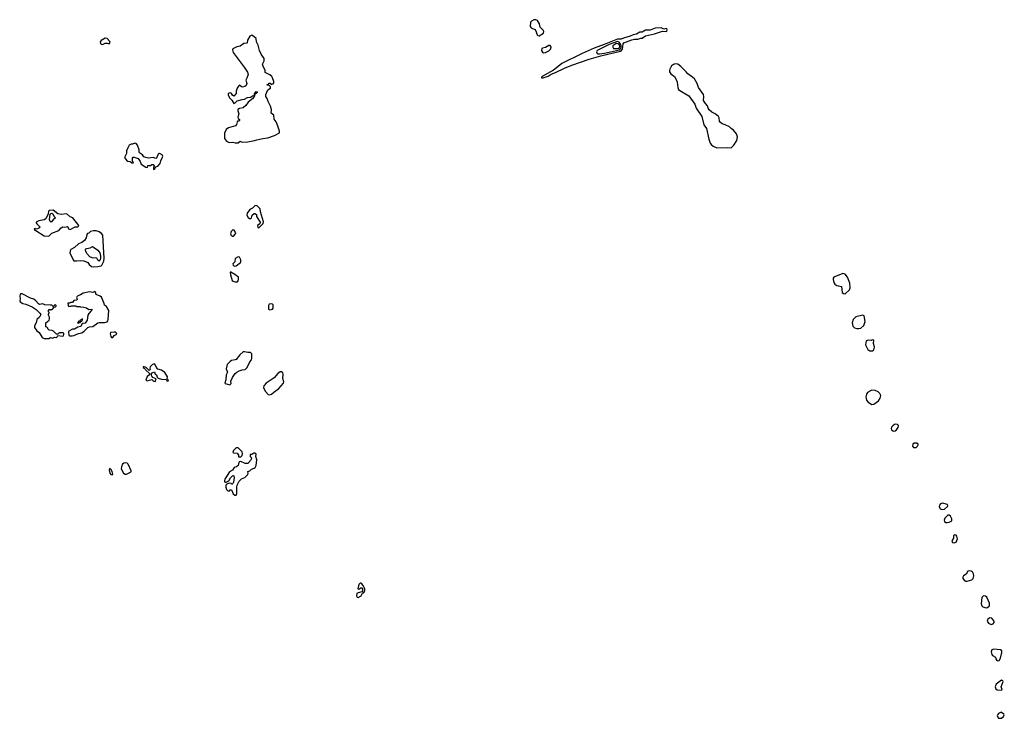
# Model space of a CAD drawing. Extents: x 2895860 to 3052244, y 542080 to 918683.
# Tile 76 of 133: x 2985708 to 3000886, y 786669 to 797439. Entities that reach past the tile are written whole.
import ezdxf

# ---------------------------------------------------------------- set-up
doc = ezdxf.new("R2010")
doc.units = 0

msp = doc.modelspace()

# ---------------------------------------------------------------- linework, layer by layer
at = {"layer": '0CON05XD'}
for points in [[(2993715, 797192), (2993780, 797230), (2993788, 797255), (2993777, 797275), (2993731, 797325), (2993719, 797375), (2993688, 797425), (2993665, 797439), (2993635, 797438), (2993595, 797418), (2993580, 797400), (2993578, 797335), (2993594, 797314), (2993649, 797289), (2993665, 797265), (2993684, 797205), (2993695, 797196), (2993715, 797192)], [(2993752, 796542), (2993775, 796542), (2993855, 796570), (2993900, 796600), (2993965, 796624), (2994107, 796693), (2994221, 796739), (2994485, 796829), (2994665, 796882), (2994969, 796951), (2994987, 796963), (2994998, 796982), (2995008, 797025), (2995009, 797065), (2995020, 797080), (2995145, 797129), (2995185, 797137), (2995235, 797138), (2995285, 797152), (2995305, 797156), (2995355, 797190), (2995495, 797222), (2995615, 797263), (2995685, 797256), (2995691, 797285), (2995685, 797299), (2995675, 797303), (2995635, 797294), (2995595, 797311), (2995505, 797310), (2995425, 797278), (2995355, 797275), (2995305, 797248), (2995265, 797245), (2995215, 797215), (2995165, 797206), (2995117, 797183), (2995015, 797153), (2994982, 797138), (2994925, 797138), (2994895, 797130), (2994719, 797055), (2994565, 796998), (2994381, 796919), (2994065, 796766), (2994010, 796715), (2993935, 796662), (2993760, 796565), (2993750, 796555), (2993752, 796542)], [(2986985, 797058), (2986995, 797062), (2987025, 797078), (2987055, 797078), (2987085, 797068), (2987101, 797085), (2987099, 797105), (2987055, 797150), (2987025, 797154), (2986964, 797116), (2986948, 797095), (2986953, 797073), (2986965, 797060), (2986985, 797058)], [(2989075, 795539), (2989105, 795564), (2989135, 795551), (2989225, 795556), (2989326, 795574), (2989365, 795588), (2989454, 795606), (2989535, 795617), (2989636, 795654), (2989712, 795695), (2989712, 795718), (2989682, 795815), (2989660, 795865), (2989632, 795905), (2989626, 795965), (2989587, 795997), (2989588, 796055), (2989573, 796105), (2989536, 796176), (2989523, 796225), (2989503, 796257), (2989502, 796285), (2989534, 796356), (2989572, 796385), (2989572, 796402), (2989558, 796418), (2989545, 796430), (2989522, 796432), (2989522, 796438), (2989538, 796442), (2989555, 796460), (2989568, 796458), (2989585, 796440), (2989593, 796447), (2989615, 796450), (2989627, 796463), (2989627, 796485), (2989607, 796545), (2989595, 796562), (2989565, 796588), (2989492, 796625), (2989492, 796662), (2989467, 796707), (2989453, 796755), (2989479, 796805), (2989479, 796839), (2989430, 796905), (2989403, 796963), (2989382, 797045), (2989358, 797095), (2989351, 797151), (2989295, 797197), (2989285, 797200), (2989258, 797185), (2989222, 797125), (2989217, 797083), (2989210, 797075), (2989165, 797072), (2989105, 797033), (2989055, 797022), (2988995, 796992), (2988986, 796974), (2988998, 796935), (2989166, 796706), (2989218, 796628), (2989228, 796595), (2989212, 796538), (2989193, 796505), (2989208, 796455), (2989197, 796423), (2989179, 796411), (2989145, 796401), (2989125, 796405), (2989095, 796427), (2989079, 796415), (2989063, 796385), (2989044, 796336), (2989045, 796300), (2989008, 796262), (2988987, 796277), (2988975, 796302), (2988965, 796309), (2988935, 796308), (2988921, 796295), (2988921, 796275), (2988945, 796230), (2988979, 796199), (2989008, 796148), (2989030, 796155), (2989061, 796189), (2989135, 796211), (2989175, 796214), (2989222, 796238), (2989264, 796246), (2989295, 796267), (2989318, 796272), (2989330, 796280), (2989330, 796295), (2989355, 796330), (2989368, 796328), (2989370, 796315), (2989330, 796280), (2989328, 796265), (2989303, 796225), (2989228, 796165), (2989196, 796114), (2989151, 796079), (2989095, 796069), (2989073, 796055), (2989071, 796035), (2989086, 795985), (2989070, 795935), (2989076, 795916), (2989095, 795900), (2989098, 795885), (2989090, 795875), (2989068, 795872), (2989058, 795862), (2989051, 795825), (2989035, 795803), (2988925, 795770), (2988889, 795745), (2988867, 795687), (2988863, 795605), (2988895, 795568), (2988935, 795544), (2988995, 795550), (2989030, 795540), (2989075, 795539)], [(2993785, 796928), (2993815, 796934), (2993865, 796959), (2993895, 796990), (2993899, 797015), (2993885, 797040), (2993865, 797041), (2993812, 797008), (2993768, 797002), (2993759, 796995), (2993754, 796964), (2993767, 796937), (2993785, 796928)], [(2994622, 796912), (2994645, 796914), (2994725, 796924), (2994954, 796975), (2994971, 796989), (2994979, 797015), (2994980, 797035), (2994972, 797062), (2994951, 797091), (2994925, 797101), (2994795, 797055), (2994609, 796965), (2994601, 796945), (2994609, 796919), (2994622, 796912)], [(2994935, 796995), (2994950, 797005), (2994957, 797025), (2994954, 797045), (2994935, 797069), (2994915, 797071), (2994898, 797065), (2994852, 797035), (2994850, 797015), (2994863, 796995), (2994935, 796995)], [(2996675, 795464), (2996718, 795502), (2996762, 795578), (2996774, 795635), (2996758, 795678), (2996710, 795735), (2996675, 795760), (2996648, 795788), (2996585, 795820), (2996539, 795835), (2996512, 795855), (2996496, 795875), (2996490, 795925), (2996478, 795948), (2996427, 795987), (2996375, 796011), (2996335, 796051), (2996321, 796075), (2996312, 796112), (2996280, 796145), (2996249, 796195), (2996256, 796255), (2996249, 796285), (2996173, 796393), (2996149, 796455), (2996108, 796525), (2996085, 796549), (2996005, 796605), (2995983, 796635), (2995899, 796719), (2995855, 796753), (2995815, 796756), (2995785, 796748), (2995758, 796725), (2995732, 796675), (2995723, 796655), (2995725, 796633), (2995745, 796606), (2995801, 796561), (2995829, 796519), (2995844, 796475), (2995854, 796395), (2995865, 796365), (2995885, 796346), (2996025, 796265), (2996115, 796138), (2996137, 796077), (2996221, 795945), (2996256, 795816), (2996295, 795763), (2996333, 795595), (2996354, 795534), (2996370, 795510), (2996397, 795487), (2996455, 795465), (2996615, 795469), (2996675, 795464)], [(2987775, 795130), (2987785, 795132), (2987805, 795170), (2987835, 795182), (2987875, 795220), (2987882, 795265), (2987912, 795318), (2987913, 795335), (2987903, 795355), (2987865, 795377), (2987853, 795377), (2987843, 795367), (2987816, 795304), (2987805, 795298), (2987765, 795312), (2987695, 795304), (2987653, 795313), (2987624, 795324), (2987603, 795355), (2987557, 795387), (2987551, 795401), (2987549, 795435), (2987526, 795506), (2987505, 795532), (2987485, 795537), (2987445, 795520), (2987425, 795522), (2987395, 795502), (2987374, 795465), (2987357, 795415), (2987353, 795377), (2987330, 795325), (2987330, 795305), (2987352, 795272), (2987375, 795259), (2987411, 795251), (2987435, 795233), (2987455, 795230), (2987460, 795235), (2987448, 795258), (2987448, 795305), (2987455, 795318), (2987475, 795322), (2987535, 795297), (2987567, 795255), (2987581, 795211), (2987655, 795163), (2987678, 795162), (2987685, 795190), (2987725, 795192), (2987745, 795208), (2987767, 795207), (2987780, 795185), (2987780, 795175), (2987770, 795165), (2987770, 795135), (2987775, 795130)], [(2989395, 794230), (2989460, 794295), (2989468, 794325), (2989422, 794475), (2989415, 794525), (2989375, 794565), (2989355, 794573), (2989333, 794567), (2989295, 794531), (2989257, 794515), (2989215, 794455), (2989210, 794425), (2989232, 794392), (2989252, 794375), (2989264, 794374), (2989279, 794385), (2989294, 794425), (2989321, 794449), (2989335, 794451), (2989358, 794435), (2989358, 794405), (2989414, 794315), (2989408, 794292), (2989374, 794265), (2989379, 794235), (2989395, 794230)], [(2986145, 794104), (2986161, 794109), (2986205, 794146), (2986309, 794191), (2986345, 794229), (2986374, 794246), (2986405, 794240), (2986445, 794250), (2986452, 794245), (2986462, 794215), (2986485, 794207), (2986565, 794244), (2986605, 794247), (2986616, 794254), (2986618, 794265), (2986525, 794386), (2986485, 794401), (2986440, 794440), (2986425, 794444), (2986345, 794434), (2986297, 794447), (2986225, 794500), (2986165, 794496), (2986152, 794485), (2986147, 794445), (2986112, 794368), (2986085, 794354), (2986005, 794339), (2985962, 794315), (2985960, 794305), (2985971, 794291), (2986017, 794245), (2986015, 794232), (2985985, 794213), (2985955, 794210), (2985945, 794218), (2985930, 794215), (2985935, 794192), (2985955, 794190), (2986085, 794109), (2986145, 794104)], [(2986195, 794318), (2986177, 794327), (2986167, 794355), (2986180, 794440), (2986189, 794451), (2986205, 794454), (2986218, 794448), (2986235, 794412), (2986260, 794385), (2986222, 794355), (2986195, 794318)], [(2986845, 793627), (2986915, 793634), (2986962, 793645), (2986973, 793655), (2987003, 793715), (2987012, 793765), (2986988, 794115), (2986970, 794145), (2986935, 794167), (2986885, 794183), (2986845, 794184), (2986798, 794172), (2986775, 794148), (2986755, 794142), (2986742, 794125), (2986732, 794075), (2986706, 794034), (2986668, 794002), (2986616, 793984), (2986554, 793926), (2986497, 793895), (2986484, 793875), (2986480, 793845), (2986532, 793735), (2986545, 793723), (2986585, 793719), (2986645, 793727), (2986695, 793721), (2986756, 793696), (2986780, 793665), (2986815, 793634), (2986845, 793627)], [(2988982, 794102), (2989005, 794103), (2989035, 794138), (2989038, 794155), (2989016, 794195), (2988995, 794200), (2988968, 794175), (2988956, 794136), (2988962, 794122), (2988982, 794102)], [(2986935, 793717), (2986915, 793733), (2986895, 793762), (2986825, 793767), (2986788, 793785), (2986744, 793834), (2986725, 793880), (2986724, 793895), (2986730, 793905), (2986745, 793914), (2986795, 793924), (2986833, 793943), (2986912, 793885), (2986943, 793845), (2986954, 793795), (2986954, 793755), (2986945, 793727), (2986935, 793717)], [(2989015, 793639), (2989045, 793642), (2989114, 793695), (2989119, 793705), (2989119, 793739), (2989097, 793777), (2989075, 793782), (2989031, 793759), (2989022, 793708), (2988992, 793675), (2988998, 793655), (2989015, 793639)], [(2989028, 793398), (2989065, 793400), (2989078, 793415), (2989083, 793437), (2989079, 793469), (2989025, 793513), (2988965, 793548), (2988952, 793548), (2988958, 793505), (2988985, 793420), (2988998, 793408), (2989028, 793398)], [(2998435, 793211), (2998501, 793275), (2998509, 793305), (2998506, 793375), (2998470, 793470), (2998434, 793515), (2998395, 793526), (2998259, 793471), (2998249, 793455), (2998249, 793435), (2998259, 793389), (2998275, 793362), (2998305, 793342), (2998376, 793326), (2998389, 793235), (2998407, 793217), (2998435, 793211)], [(2986155, 792522), (2986185, 792538), (2986215, 792527), (2986244, 792546), (2986275, 792541), (2986285, 792548), (2986298, 792572), (2986375, 792560), (2986384, 792566), (2986389, 792585), (2986386, 792606), (2986375, 792613), (2986315, 792610), (2986295, 792590), (2986275, 792592), (2986228, 792638), (2986208, 792648), (2986162, 792652), (2986140, 792675), (2986140, 792685), (2986125, 792700), (2986110, 792705), (2986110, 792765), (2986160, 792805), (2986170, 792825), (2986170, 792855), (2986150, 792885), (2986150, 792905), (2986160, 792915), (2986160, 792925), (2986150, 792935), (2986150, 792955), (2986165, 792970), (2986175, 792970), (2986185, 792960), (2986195, 792970), (2986208, 792972), (2986242, 793008), (2986255, 793010), (2986270, 793025), (2986270, 793035), (2986255, 793050), (2986225, 793020), (2986205, 793040), (2986185, 793037), (2986095, 793044), (2986065, 793060), (2986015, 793048), (2985997, 793057), (2985955, 793107), (2985925, 793131), (2985875, 793146), (2985745, 793211), (2985726, 793214), (2985715, 793209), (2985708, 793175), (2985714, 793135), (2985711, 793105), (2985718, 793088), (2985755, 793064), (2985805, 793051), (2985901, 793011), (2985961, 792971), (2986020, 792915), (2986032, 792895), (2986012, 792855), (2985974, 792815), (2985960, 792765), (2985938, 792722), (2985934, 792695), (2985971, 792641), (2986006, 792616), (2986055, 792540), (2986084, 792524), (2986155, 792522)], [(2986515, 792564), (2986545, 792571), (2986615, 792602), (2986665, 792610), (2986702, 792635), (2986758, 792692), (2986785, 792704), (2986835, 792708), (2986915, 792766), (2986935, 792772), (2987015, 792770), (2987055, 792782), (2987068, 792795), (2987074, 792815), (2987083, 792955), (2987045, 793018), (2987015, 793040), (2987011, 793065), (2986971, 793161), (2986949, 793179), (2986888, 793205), (2986877, 793237), (2986865, 793248), (2986835, 793232), (2986785, 793242), (2986685, 793221), (2986644, 793196), (2986606, 793184), (2986588, 793165), (2986582, 793155), (2986592, 793125), (2986590, 793115), (2986545, 793108), (2986522, 793078), (2986495, 793077), (2986475, 793068), (2986452, 793068), (2986453, 793033), (2986465, 793020), (2986497, 793023), (2986505, 793030), (2986575, 793030), (2986585, 793020), (2986635, 793020), (2986645, 793010), (2986695, 793008), (2986737, 792997), (2986775, 792972), (2986820, 792975), (2986827, 792965), (2986804, 792946), (2986775, 792910), (2986760, 792885), (2986747, 792805), (2986715, 792763), (2986683, 792757), (2986667, 792743), (2986653, 792707), (2986605, 792698), (2986555, 792670), (2986521, 792669), (2986464, 792636), (2986460, 792625), (2986466, 792576), (2986480, 792565), (2986515, 792564)], [(2989565, 792966), (2989605, 792974), (2989616, 792994), (2989615, 793043), (2989605, 793054), (2989585, 793058), (2989555, 793052), (2989543, 793035), (2989544, 792974), (2989565, 792966)], [(2998645, 792676), (2998675, 792684), (2998722, 792725), (2998741, 792785), (2998726, 792875), (2998706, 792886), (2998595, 792856), (2998558, 792815), (2998542, 792765), (2998549, 792715), (2998579, 792689), (2998615, 792676), (2998645, 792676)], [(2986615, 792760), (2986625, 792770), (2986638, 792772), (2986652, 792788), (2986668, 792792), (2986680, 792820), (2986665, 792820), (2986655, 792810), (2986642, 792808), (2986628, 792792), (2986612, 792788), (2986610, 792775), (2986600, 792765), (2986615, 792760)], [(2987145, 792540), (2987165, 792570), (2987205, 792592), (2987202, 792605), (2987185, 792620), (2987165, 792623), (2987110, 792615), (2987102, 792595), (2987112, 792555), (2987125, 792542), (2987145, 792540)], [(2998855, 792334), (2998872, 792345), (2998881, 792365), (2998883, 792395), (2998869, 792445), (2998875, 792498), (2998855, 792503), (2998836, 792494), (2998788, 792498), (2998755, 792489), (2998744, 792425), (2998784, 792355), (2998815, 792336), (2998855, 792334)], [(2988945, 791812), (2988967, 791833), (2988964, 791866), (2988987, 791925), (2989032, 791985), (2989055, 792007), (2989090, 792025), (2989135, 792042), (2989185, 792048), (2989214, 792076), (2989256, 792164), (2989283, 792195), (2989289, 792215), (2989287, 792287), (2989265, 792310), (2989225, 792309), (2989175, 792321), (2989155, 792317), (2989104, 792275), (2989045, 792203), (2989030, 792195), (2988974, 792186), (2988950, 792170), (2988905, 792122), (2988892, 792055), (2988910, 792005), (2988889, 791965), (2988884, 791885), (2988872, 791835), (2988875, 791830), (2988945, 791812)], [(2987795, 791860), (2987810, 791905), (2987762, 791922), (2987743, 791943), (2987740, 791955), (2987742, 791988), (2987758, 792002), (2987785, 792010), (2987796, 791976), (2987815, 791962), (2987825, 791930), (2987843, 791913), (2987895, 791898), (2987965, 791890), (2987975, 791870), (2987995, 791870), (2988000, 791875), (2987997, 791887), (2987980, 791905), (2987988, 791935), (2987945, 792002), (2987895, 792036), (2987835, 792052), (2987817, 792075), (2987803, 792115), (2987785, 792132), (2987757, 792123), (2987720, 792085), (2987712, 792065), (2987720, 792045), (2987705, 792030), (2987658, 792078), (2987625, 792090), (2987612, 792088), (2987612, 792075), (2987628, 792068), (2987648, 792048), (2987654, 792034), (2987710, 791985), (2987710, 791965), (2987675, 791938), (2987655, 791880), (2987675, 791870), (2987745, 791890), (2987770, 791865), (2987795, 791860)], [(2989565, 791654), (2989592, 791665), (2989625, 791699), (2989705, 791755), (2989774, 791835), (2989780, 791855), (2989764, 791906), (2989772, 791975), (2989763, 791995), (2989745, 792011), (2989725, 792010), (2989685, 791984), (2989631, 791919), (2989505, 791834), (2989472, 791795), (2989466, 791765), (2989496, 791705), (2989539, 791659), (2989565, 791654)], [(2998845, 791508), (2998875, 791514), (2998948, 791562), (2998973, 791607), (2998981, 791645), (2998967, 791677), (2998941, 791701), (2998895, 791721), (2998845, 791726), (2998821, 791719), (2998779, 791691), (2998762, 791665), (2998751, 791625), (2998764, 791575), (2998786, 791545), (2998845, 791508)], [(2999185, 791094), (2999205, 791101), (2999222, 791115), (2999249, 791151), (2999254, 791185), (2999241, 791201), (2999215, 791204), (2999195, 791197), (2999165, 791178), (2999148, 791155), (2999141, 791135), (2999148, 791115), (2999165, 791099), (2999185, 791094)], [(2999525, 790844), (2999550, 790865), (2999559, 790885), (2999557, 790897), (2999535, 790912), (2999495, 790912), (2999475, 790893), (2999469, 790865), (2999488, 790845), (2999525, 790844)], [(2989082, 790702), (2989115, 790702), (2989137, 790723), (2989142, 790745), (2989140, 790775), (2989075, 790840), (2989045, 790840), (2989002, 790798), (2988992, 790772), (2989005, 790760), (2989058, 790758), (2989080, 790725), (2989082, 790702)], [(2987355, 790433), (2987414, 790465), (2987424, 790475), (2987424, 790485), (2987382, 790585), (2987365, 790604), (2987345, 790610), (2987315, 790600), (2987295, 790585), (2987275, 790545), (2987270, 790515), (2987309, 790449), (2987334, 790434), (2987355, 790433)], [(2989025, 790109), (2989045, 790111), (2989054, 790136), (2989055, 790231), (2989063, 790265), (2989093, 790325), (2989125, 790360), (2989179, 790381), (2989219, 790421), (2989232, 790445), (2989224, 790476), (2989255, 790482), (2989279, 790511), (2989325, 790523), (2989336, 790534), (2989353, 790567), (2989362, 790655), (2989348, 790705), (2989352, 790742), (2989335, 790758), (2989317, 790757), (2989285, 790738), (2989260, 790735), (2989260, 790705), (2989280, 790685), (2989277, 790665), (2989265, 790641), (2989225, 790597), (2989185, 790596), (2989115, 790628), (2989098, 790622), (2989088, 790612), (2989078, 790565), (2989048, 790545), (2989016, 790534), (2988990, 790495), (2988943, 790467), (2988868, 790355), (2988863, 790335), (2988867, 790317), (2988875, 790308), (2988893, 790307), (2988932, 790328), (2988958, 790375), (2988995, 790411), (2989007, 790407), (2989014, 790384), (2989005, 790310), (2988995, 790290), (2988985, 790280), (2988975, 790280), (2988967, 790287), (2988935, 790292), (2988900, 790280), (2988888, 790262), (2988885, 790235), (2988898, 790195), (2988915, 790174), (2988937, 790173), (2988955, 790190), (2988975, 790190), (2989000, 790130), (2989025, 790109)], [(2987135, 790422), (2987145, 790435), (2987136, 790476), (2987115, 790511), (2987095, 790518), (2987086, 790494), (2987098, 790448), (2987115, 790426), (2987135, 790422)], [(2999935, 789886), (2999965, 789894), (3000008, 789935), (3000014, 789945), (3000008, 789965), (2999935, 789987), (2999901, 789975), (2999886, 789955), (2999881, 789935), (2999895, 789897), (2999935, 789886)], [(3000005, 789686), (3000035, 789692), (3000075, 789715), (3000078, 789745), (3000057, 789787), (3000035, 789799), (3000015, 789801), (2999967, 789755), (2999957, 789725), (2999965, 789704), (2999985, 789688), (3000005, 789686)], [(3000115, 789373), (3000145, 789387), (3000166, 789434), (3000156, 789476), (3000145, 789490), (3000125, 789498), (3000102, 789485), (3000104, 789445), (3000077, 789405), (3000085, 789380), (3000115, 789373)], [(3000295, 788783), (3000315, 788784), (3000385, 788802), (3000407, 788825), (3000416, 788865), (3000413, 788895), (3000396, 788925), (3000375, 788939), (3000345, 788944), (3000325, 788936), (3000300, 788890), (3000258, 788865), (3000244, 788845), (3000244, 788825), (3000267, 788797), (3000295, 788783)], [(2990925, 788534), (2990972, 788558), (2990992, 788598), (2991017, 788615), (2991028, 788642), (2991026, 788665), (2991004, 788715), (2990983, 788743), (2990965, 788752), (2990955, 788751), (2990938, 788732), (2990922, 788665), (2990935, 788660), (2990965, 788682), (2990983, 788683), (2990992, 788665), (2990992, 788635), (2990981, 788619), (2990924, 788606), (2990905, 788592), (2990898, 788555), (2990912, 788535), (2990925, 788534)], [(3000615, 788373), (3000652, 788398), (3000659, 788415), (3000657, 788445), (3000615, 788536), (3000595, 788554), (3000565, 788557), (3000539, 788531), (3000527, 788435), (3000541, 788405), (3000555, 788390), (3000585, 788375), (3000615, 788373)], [(3000685, 788114), (3000716, 788125), (3000732, 788145), (3000732, 788155), (3000725, 788173), (3000695, 788212), (3000665, 788218), (3000634, 788196), (3000623, 788165), (3000642, 788135), (3000685, 788114)], [(3000785, 787556), (3000805, 787560), (3000826, 787595), (3000848, 787685), (3000847, 787707), (3000825, 787726), (3000725, 787734), (3000696, 787725), (3000681, 787695), (3000691, 787655), (3000705, 787638), (3000752, 787612), (3000757, 787585), (3000773, 787563), (3000785, 787556)], [(3000845, 787104), (3000852, 787115), (3000836, 787155), (3000866, 787235), (3000863, 787245), (3000845, 787256), (3000762, 787195), (3000746, 787155), (3000755, 787126), (3000775, 787106), (3000845, 787104)], [(3000825, 786669), (3000845, 786674), (3000871, 786695), (3000886, 786725), (3000881, 786735), (3000845, 786761), (3000835, 786762), (3000795, 786742), (3000781, 786725), (3000774, 786705), (3000795, 786672), (3000825, 786669)]]:
    msp.add_lwpolyline(points, dxfattribs=at)

doc.saveas('drawing.dxf')
